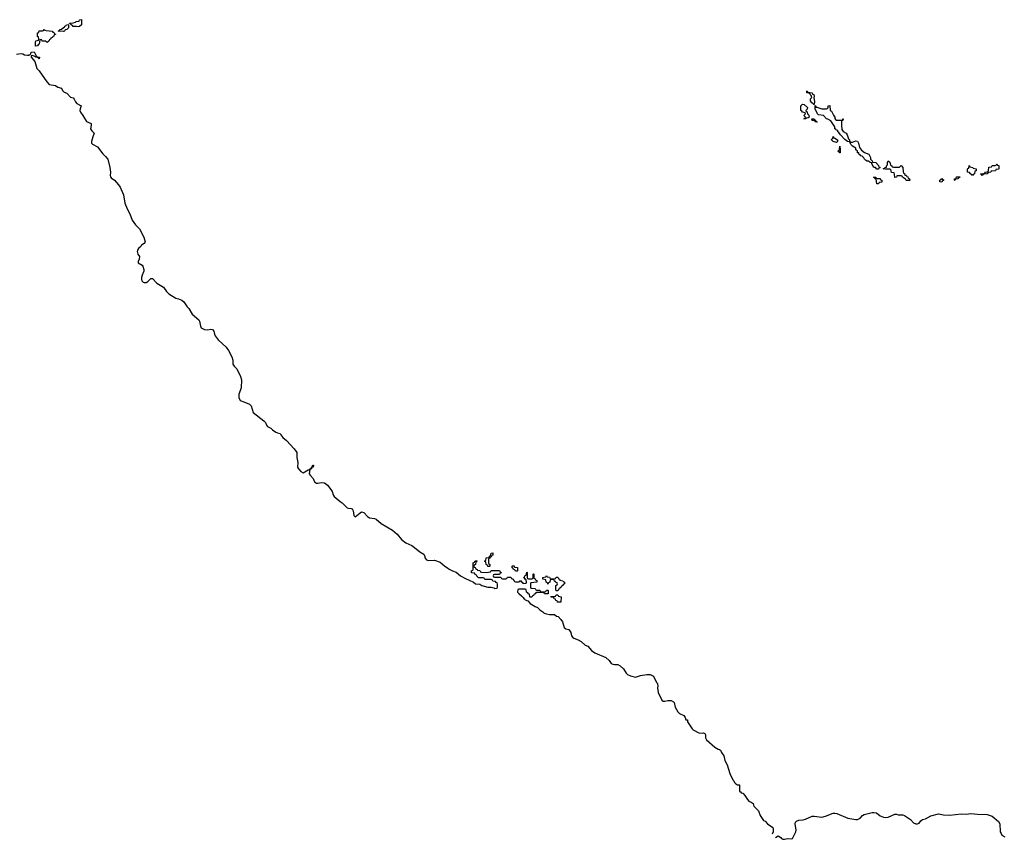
# Model space of a CAD drawing. Header units: inches. Extents: x 2773267 to 2867901, y 875810 to 985774.
# Tile 7 of 60: x 2821070 to 2833222, y 876399 to 886512. Entities that reach past the tile are written whole.
import ezdxf

# ---------------------------------------------------------------- set-up
doc = ezdxf.new("R2010")
doc.units = ezdxf.units.IN
doc.header["$MEASUREMENT"] = 0
for name, color, linetype in [('C8827', 7, 'Continuous'), ('C8828', 7, 'Continuous'), ('C8837', 7, 'Continuous'), ('C8838', 7, 'Continuous')]:
    doc.layers.add(name, color=color, linetype=linetype)

msp = doc.modelspace()

# ---------------------------------------------------------------- linework, layer by layer
at = {"layer": 'C8827', "color": 6}
msp.add_lwpolyline([(2825941, 880000), (2826010, 879946), (2826058, 879918), (2826071, 879890), (2826071, 879870), (2826090, 879848), (2826110, 879838), (2826190, 879842), (2826258, 879818), (2826316, 879770), (2826350, 879750), (2826370, 879731), (2826410, 879711), (2826456, 879696), (2826510, 879651), (2826570, 879615), (2826618, 879598), (2826671, 879571), (2826694, 879550), (2826750, 879546), (2826774, 879530), (2826849, 879511), (2826890, 879512), (2826921, 879501), (2826930, 879492), (2826962, 879498), (2826967, 879513), (2826967, 879547), (2826962, 879562), (2826950, 879566), (2826942, 879582), (2826910, 879586), (2826902, 879602), (2826890, 879606), (2826810, 879606), (2826802, 879622), (2826790, 879626), (2826730, 879626), (2826722, 879642), (2826710, 879646), (2826702, 879662), (2826686, 879670), (2826682, 879682), (2826647, 879687), (2826646, 879710), (2826662, 879718), (2826666, 879730), (2826666, 879810), (2826682, 879818), (2826690, 879834), (2826710, 879834), (2826714, 879830), (2826698, 879822), (2826694, 879790), (2826678, 879782), (2826674, 879770), (2826678, 879758), (2826693, 879753), (2826698, 879738), (2826714, 879730), (2826718, 879718), (2826750, 879714), (2826758, 879698), (2826770, 879694), (2826830, 879692), (2826882, 879698), (2826890, 879714), (2826990, 879714), (2826998, 879698), (2827013, 879693), (2827013, 879687), (2826998, 879682), (2826990, 879666), (2826930, 879666), (2826918, 879662), (2826914, 879650), (2826918, 879638), (2826930, 879634), (2827010, 879634), (2827018, 879618), (2827030, 879614), (2827070, 879614), (2827082, 879618), (2827090, 879634), (2827130, 879634), (2827138, 879618), (2827150, 879614), (2827174, 879590), (2827178, 879578), (2827190, 879574), (2827230, 879574), (2827242, 879578), (2827250, 879594), (2827258, 879578), (2827273, 879573), (2827278, 879558), (2827290, 879554), (2827322, 879558), (2827326, 879570), (2827322, 879602), (2827307, 879607), (2827302, 879622), (2827286, 879630), (2827302, 879638), (2827310, 879654), (2827322, 879658), (2827330, 879694), (2827334, 879690), (2827334, 879630), (2827338, 879618), (2827350, 879614), (2827390, 879614), (2827402, 879618), (2827406, 879630), (2827406, 879670), (2827410, 879674), (2827414, 879670), (2827414, 879630), (2827418, 879618), (2827433, 879613), (2827438, 879598), (2827453, 879593), (2827454, 879570), (2827378, 879562), (2827374, 879550), (2827374, 879510), (2827378, 879498), (2827432, 879492), (2827438, 879478), (2827450, 879474), (2827490, 879474), (2827498, 879458), (2827510, 879454), (2827550, 879454), (2827562, 879458), (2827570, 879474), (2827590, 879474), (2827594, 879470), (2827593, 879427), (2827548, 879428), (2827542, 879442), (2827530, 879446), (2827450, 879446), (2827438, 879442), (2827430, 879426), (2827418, 879422), (2827410, 879406), (2827398, 879402), (2827390, 879386), (2827370, 879386), (2827366, 879390), (2827362, 879422), (2827350, 879426), (2827342, 879442), (2827326, 879450), (2827322, 879482), (2827310, 879486), (2827230, 879486), (2827218, 879482), (2827214, 879450), (2827232, 879430), (2827265, 879405), (2827284, 879384), (2827290, 879372), (2827304, 879364), (2827310, 879352), (2827342, 879342), (2827372, 879310), (2827430, 879271), (2827459, 879259), (2827490, 879231), (2827527, 879207), (2827542, 879190), (2827570, 879179), (2827609, 879171), (2827671, 879171), (2827693, 879153), (2827714, 879150), (2827750, 879112), (2827770, 879082), (2827791, 879011), (2827810, 878997), (2827847, 878987), (2827857, 878977), (2827871, 878951), (2827880, 878910), (2827895, 878890), (2827910, 878879), (2827961, 878861), (2828001, 878841), (2828050, 878794), (2828081, 878781), (2828127, 878730), (2828170, 878698), (2828303, 878643), (2828346, 878606), (2828371, 878570), (2828390, 878559), (2828410, 878555), (2828450, 878556), (2828481, 878541), (2828522, 878502), (2828553, 878450), (2828570, 878433), (2828610, 878415), (2828670, 878399), (2828730, 878422), (2828811, 878431), (2828851, 878431), (2828891, 878411), (2828930, 878332), (2828942, 878322), (2828945, 878290), (2828941, 878270), (2828951, 878210), (2828995, 878115), (2829010, 878105), (2829030, 878103), (2829071, 878111), (2829109, 878111), (2829137, 878097), (2829147, 878087), (2829161, 878030), (2829191, 877970), (2829211, 877950), (2829265, 877925), (2829282, 877902), (2829290, 877874), (2829313, 877873), (2829312, 877850), (2829370, 877763), (2829383, 877750), (2829450, 877711), (2829492, 877708), (2829510, 877711), (2829524, 877704), (2829534, 877690), (2829535, 877650), (2829545, 877625), (2829650, 877536), (2829690, 877513), (2829708, 877508), (2829717, 877497), (2829730, 877471), (2829761, 877430), (2829771, 877370), (2829800, 877320), (2829835, 877210), (2829870, 877132), (2829882, 877122), (2829890, 877102), (2829910, 877082), (2829930, 877072), (2829952, 877070), (2829954, 876990), (2829965, 876985), (2829973, 876973), (2829994, 876970), (2830000, 876964)], dxfattribs=at)
for points in [[(2826870, 879766), (2826847, 879767), (2826842, 879782), (2826826, 879790), (2826822, 879822), (2826806, 879830), (2826822, 879838), (2826829, 879871), (2826862, 879878), (2826870, 879894), (2826882, 879898), (2826889, 879931), (2826910, 879932), (2826910, 879906), (2826898, 879902), (2826890, 879886), (2826878, 879882), (2826873, 879867), (2826858, 879862), (2826854, 879850), (2826854, 879810), (2826858, 879798), (2826874, 879790), (2826874, 879770)], [(2827190, 879706), (2827182, 879722), (2827166, 879730), (2827162, 879742), (2827147, 879747), (2827146, 879770), (2827150, 879774), (2827172, 879772), (2827178, 879758), (2827213, 879753), (2827214, 879710), (2827210, 879706)], [(2827630, 879614), (2827670, 879614), (2827682, 879618), (2827690, 879632), (2827710, 879632), (2827718, 879618), (2827734, 879610), (2827738, 879598), (2827774, 879590), (2827778, 879578), (2827794, 879570), (2827794, 879550), (2827778, 879542), (2827774, 879530), (2827758, 879522), (2827754, 879510), (2827738, 879502), (2827734, 879490), (2827718, 879482), (2827710, 879466), (2827690, 879466), (2827687, 879473), (2827686, 879530), (2827702, 879538), (2827706, 879550), (2827702, 879562), (2827687, 879567), (2827682, 879582), (2827670, 879586), (2827662, 879602), (2827650, 879606), (2827618, 879602), (2827614, 879570), (2827598, 879562), (2827590, 879546), (2827582, 879562), (2827566, 879570), (2827562, 879602), (2827527, 879607), (2827526, 879630), (2827562, 879638), (2827570, 879654), (2827578, 879638), (2827610, 879634), (2827618, 879618)], [(2827750, 879326), (2827707, 879327), (2827702, 879342), (2827687, 879347), (2827682, 879362), (2827667, 879367), (2827662, 879382), (2827630, 879386), (2827627, 879393), (2827670, 879394), (2827682, 879398), (2827690, 879414), (2827710, 879414), (2827718, 879398), (2827752, 879390)]]:
    msp.add_lwpolyline(points, close=True, dxfattribs=at)
at = {"layer": 'C8828', "color": 6}
for points in [[(2821790, 886425), (2821770, 886429), (2821730, 886426), (2821722, 886442), (2821707, 886447), (2821702, 886462), (2821686, 886466), (2821686, 886470), (2821730, 886474), (2821758, 886482), (2821766, 886490), (2821806, 886494), (2821808, 886510), (2821832, 886512), (2821834, 886450), (2821810, 886429)], [(2821411, 886229), (2821390, 886248), (2821348, 886248), (2821342, 886262), (2821330, 886266), (2821318, 886262), (2821312, 886208), (2821298, 886202), (2821290, 886188), (2821267, 886187), (2821266, 886230), (2821270, 886252), (2821302, 886258), (2821306, 886270), (2821302, 886302), (2821290, 886306), (2821289, 886309), (2821289, 886349), (2821307, 886353), (2821310, 886374), (2821350, 886374), (2821362, 886378), (2821370, 886392), (2821382, 886382), (2821398, 886378), (2821472, 886372), (2821478, 886358), (2821493, 886353), (2821498, 886338), (2821510, 886334), (2821510, 886328), (2821494, 886326), (2821492, 886310), (2821478, 886302), (2821471, 886290), (2821456, 886284), (2821451, 886270), (2821438, 886262), (2821430, 886246)], [(2821610, 886364), (2821546, 886370), (2821562, 886378), (2821568, 886392), (2821587, 886393), (2821610, 886414), (2821622, 886418), (2821626, 886430), (2821642, 886438), (2821646, 886450), (2821674, 886454), (2821674, 886410), (2821650, 886389), (2821632, 886388), (2821622, 886370)]]:
    msp.add_lwpolyline(points, close=True, dxfattribs=at)
msp.add_lwpolyline([(2821030, 886087), (2821090, 886095), (2821110, 886090), (2821130, 886079), (2821167, 886073), (2821185, 886075), (2821190, 886082), (2821198, 886082), (2821208, 886092), (2821210, 886112), (2821250, 886114), (2821278, 886058), (2821314, 886050), (2821312, 886030), (2821306, 886030), (2821302, 886042), (2821270, 886048), (2821258, 886058), (2821230, 886069), (2821213, 886067), (2821211, 886050), (2821256, 885996), (2821282, 885910), (2821310, 885882), (2821403, 885743), (2821434, 885714), (2821510, 885698), (2821539, 885679), (2821585, 885665), (2821598, 885638), (2821618, 885618), (2821650, 885604), (2821697, 885557), (2821730, 885546), (2821744, 885530), (2821758, 885498), (2821777, 885477), (2821830, 885450), (2821815, 885410), (2821814, 885390), (2821821, 885370), (2821850, 885330), (2821895, 885255), (2821954, 885230), (2821954, 885210), (2821945, 885165), (2821959, 885139), (2821991, 885110), (2821972, 885068), (2821956, 885010), (2821958, 884990), (2821970, 884977), (2822030, 884942), (2822095, 884855), (2822130, 884824), (2822156, 884790), (2822184, 884690), (2822191, 884630), (2822185, 884590), (2822191, 884571), (2822200, 884560), (2822242, 884530), (2822290, 884476), (2822310, 884444), (2822352, 884352), (2822367, 884247), (2822397, 884177), (2822430, 884115), (2822458, 884038), (2822500, 883980), (2822548, 883930), (2822604, 883830), (2822618, 883770), (2822616, 883764), (2822608, 883752), (2822575, 883730), (2822565, 883715), (2822535, 883690), (2822523, 883670), (2822519, 883650), (2822530, 883618), (2822547, 883590), (2822545, 883555), (2822534, 883530), (2822531, 883510), (2822581, 883481), (2822590, 883470), (2822604, 883430), (2822603, 883410), (2822581, 883359), (2822573, 883330), (2822572, 883310), (2822579, 883290), (2822594, 883274), (2822608, 883268), (2822630, 883270), (2822650, 883281), (2822690, 883318), (2822710, 883320), (2822762, 883262), (2822844, 883210), (2822880, 883160), (2822910, 883130), (2822997, 883077), (2823030, 883069), (2823070, 883050), (2823094, 883030), (2823138, 882970), (2823158, 882950), (2823200, 882880), (2823280, 882810), (2823291, 882790), (2823303, 882730), (2823310, 882710), (2823350, 882690), (2823390, 882687), (2823430, 882693), (2823450, 882690), (2823468, 882670), (2823473, 882633), (2823483, 882610), (2823521, 882561), (2823617, 882470), (2823647, 882430), (2823690, 882350), (2823700, 882310), (2823702, 882262), (2823717, 882237), (2823750, 882205), (2823795, 882110), (2823809, 882070), (2823802, 881970), (2823796, 881944), (2823773, 881890), (2823775, 881850), (2823790, 881812), (2823838, 881798), (2823908, 881768), (2823926, 881746), (2823950, 881667), (2824083, 881563), (2824102, 881542), (2824114, 881510), (2824130, 881491), (2824170, 881470), (2824191, 881450), (2824230, 881423), (2824250, 881413), (2824286, 881406), (2824291, 881390), (2824318, 881358), (2824361, 881321), (2824458, 881218), (2824491, 881170), (2824490, 881110), (2824502, 881050), (2824499, 880990), (2824510, 880970), (2824538, 880938), (2824570, 880920), (2824630, 880956), (2824638, 880958), (2824647, 880953), (2824649, 880970), (2824668, 880972), (2824670, 880992), (2824682, 880998), (2824682, 881010), (2824690, 881016), (2824694, 881014), (2824698, 881010), (2824690, 880989), (2824672, 880988), (2824670, 880969), (2824652, 880968), (2824642, 880910), (2824653, 880890), (2824691, 880851), (2824710, 880810), (2824733, 880793), (2824750, 880792), (2824790, 880802), (2824830, 880797), (2824868, 880770), (2824910, 880717), (2824925, 880690), (2824938, 880650), (2824952, 880630), (2825026, 880566), (2825050, 880550), (2825110, 880490), (2825130, 880483), (2825162, 880482), (2825175, 880475), (2825187, 880450), (2825195, 880395), (2825210, 880376), (2825270, 880429), (2825290, 880438), (2825317, 880430), (2825363, 880383), (2825387, 880367), (2825450, 880356), (2825470, 880348), (2825530, 880297), (2825670, 880215), (2825730, 880163), (2825780, 880100), (2825836, 880056), (2825910, 880024), (2825941, 880000)], dxfattribs=at)
at = {"layer": 'C8837', "color": 6}
for points in [[(2830000, 876964), (2830021, 876941), (2830051, 876890), (2830070, 876871), (2830099, 876859), (2830121, 876841), (2830131, 876810), (2830187, 876750), (2830210, 876691), (2830250, 876632), (2830270, 876621), (2830301, 876590), (2830364, 876544), (2830371, 876530), (2830371, 876490), (2830357, 876463)], [(2830399, 876421), (2830430, 876443), (2830462, 876422), (2830471, 876411), (2830490, 876401), (2830510, 876399), (2830550, 876408), (2830595, 876405), (2830608, 876410), (2830649, 876490), (2830652, 876510), (2830640, 876590), (2830643, 876610), (2830656, 876624), (2830685, 876635), (2830741, 876639), (2830770, 876646), (2830850, 876684), (2830875, 876685), (2830970, 876674), (2831015, 876685), (2831110, 876720), (2831130, 876722), (2831156, 876716), (2831290, 876660), (2831390, 876642), (2831410, 876644), (2831442, 876658), (2831470, 876691), (2831490, 876707), (2831590, 876728), (2831611, 876731), (2831644, 876724), (2831691, 876690), (2831730, 876672), (2831750, 876670), (2831790, 876672), (2831870, 876711), (2831890, 876711), (2831910, 876702), (2831970, 876699), (2831990, 876692), (2832063, 876643), (2832102, 876602), (2832130, 876590), (2832150, 876590), (2832170, 876598), (2832191, 876629), (2832210, 876644), (2832250, 876650), (2832313, 876687), (2832408, 876712), (2832470, 876701), (2832550, 876697), (2832690, 876712), (2832750, 876711), (2832810, 876716), (2832889, 876709), (2833010, 876707), (2833070, 876685), (2833150, 876620), (2833167, 876590), (2833172, 876490), (2833182, 876470), (2833193, 876450), (2833230, 876430)]]:
    msp.add_lwpolyline(points, dxfattribs=at)
at = {"layer": 'C8838', "color": 6}
for points in [[(2830870, 885466), (2830859, 885479), (2830846, 885486), (2830829, 885510), (2830830, 885534), (2830846, 885550), (2830838, 885578), (2830826, 885590), (2830822, 885602), (2830786, 885610), (2830786, 885630), (2830790, 885634), (2830798, 885618), (2830850, 885611), (2830854, 885594), (2830871, 885590), (2830876, 885570), (2830871, 885549), (2830879, 885501), (2830874, 885466)], [(2830770, 885289), (2830749, 885290), (2830762, 885298), (2830766, 885310), (2830749, 885331), (2830766, 885350), (2830762, 885362), (2830748, 885368), (2830730, 885369), (2830723, 885383), (2830709, 885390), (2830710, 885450), (2830730, 885471), (2830750, 885465), (2830791, 885430), (2830790, 885406), (2830774, 885390), (2830778, 885378), (2830790, 885374), (2830792, 885352), (2830810, 885334), (2830814, 885310), (2830800, 885300), (2830782, 885298)], [(2830894, 885434), (2830906, 885434), (2830970, 885411), (2831028, 885412), (2831042, 885418), (2831048, 885432), (2831049, 885450), (2831070, 885451), (2831073, 885393), (2831090, 885382), (2831112, 885332), (2831131, 885310), (2831131, 885291), (2831140, 885280), (2831151, 885271), (2831227, 885273), (2831227, 885287), (2831232, 885290), (2831230, 885269), (2831213, 885267), (2831211, 885210), (2831217, 885157), (2831231, 885131), (2831271, 885110), (2831283, 885090), (2831300, 885040), (2831311, 885029), (2831311, 885011), (2831318, 885002), (2831310, 885006), (2831288, 885010), (2831254, 885034), (2831198, 885090), (2831180, 885120), (2831168, 885130), (2831166, 885146), (2831146, 885150), (2831142, 885162), (2831130, 885166), (2831129, 885190), (2831123, 885203), (2831082, 885262), (2831045, 885285), (2831028, 885290), (2830989, 885329), (2830930, 885338), (2830918, 885350), (2830888, 885412), (2830886, 885454), (2830894, 885446)], [(2830894, 885254), (2830906, 885254), (2830910, 885249), (2830886, 885250), (2830882, 885262), (2830868, 885268), (2830850, 885269), (2830846, 885290), (2830874, 885290), (2830878, 885278), (2830890, 885274)], [(2831150, 884998), (2831108, 885010), (2831090, 885028), (2831090, 885034), (2831106, 885050), (2831108, 885072), (2831114, 885066), (2831114, 885054), (2831131, 885051), (2831162, 885030), (2831162, 885010)], [(2831650, 884669), (2831630, 884688), (2831610, 884689), (2831586, 884734), (2831586, 884746), (2831566, 884750), (2831547, 884767), (2831530, 884768), (2831510, 884778), (2831498, 884790), (2831489, 884809), (2831469, 884829), (2831449, 884830), (2831443, 884843), (2831429, 884850), (2831428, 884868), (2831409, 884870), (2831409, 884889), (2831390, 884908), (2831388, 884928), (2831348, 884950), (2831330, 884968), (2831325, 884985), (2831318, 884990), (2831320, 885000), (2831350, 884999), (2831390, 885015), (2831410, 885011), (2831423, 884990), (2831434, 884934), (2831460, 884900), (2831495, 884875), (2831550, 884854), (2831570, 884812), (2831571, 884791), (2831592, 884770), (2831594, 884754), (2831634, 884750), (2831670, 884712), (2831673, 884693), (2831694, 884690), (2831678, 884682), (2831670, 884669)], [(2831190, 884868), (2831182, 884882), (2831170, 884886), (2831169, 884890), (2831170, 884894), (2831182, 884898), (2831187, 884913), (2831190, 884952), (2831194, 884910), (2831194, 884870)], [(2831928, 884692), (2831950, 884712), (2831971, 884690), (2831973, 884633), (2831978, 884618), (2831990, 884614), (2831994, 884594), (2832010, 884592), (2832018, 884578), (2832030, 884571), (2832037, 884557), (2832051, 884550), (2832054, 884526), (2832050, 884526), (2832010, 884529), (2832002, 884542), (2831966, 884570), (2831962, 884582), (2831947, 884587), (2831894, 884586), (2831892, 884570), (2831870, 884566), (2831867, 884607), (2831862, 884622), (2831830, 884628), (2831822, 884662), (2831807, 884667), (2831750, 884666), (2831726, 884670), (2831742, 884678), (2831746, 884690), (2831768, 884692), (2831768, 884708), (2831778, 884722), (2831781, 884750), (2831790, 884772), (2831810, 884754), (2831818, 884718), (2831834, 884710), (2831838, 884698), (2831853, 884693)], [(2832830, 884588), (2832822, 884602), (2832807, 884607), (2832790, 884626), (2832768, 884630), (2832769, 884669), (2832770, 884674), (2832782, 884678), (2832788, 884712), (2832794, 884710), (2832798, 884698), (2832834, 884690), (2832838, 884678), (2832874, 884670), (2832873, 884647), (2832858, 884642), (2832854, 884610), (2832838, 884602)], [(2832950, 884589), (2832942, 884602), (2832926, 884610), (2832970, 884614), (2832982, 884618), (2832990, 884632), (2833022, 884638), (2833027, 884653), (2833030, 884692), (2833062, 884698), (2833070, 884714), (2833110, 884714), (2833122, 884718), (2833130, 884734), (2833138, 884718), (2833153, 884713), (2833154, 884670), (2833150, 884666), (2833118, 884662), (2833112, 884648), (2833058, 884642), (2833054, 884630), (2833018, 884622), (2833010, 884608), (2832973, 884607), (2832958, 884602)], [(2831650, 884486), (2831642, 884542), (2831627, 884547), (2831622, 884562), (2831606, 884570), (2831634, 884570), (2831638, 884558), (2831652, 884552), (2831691, 884551), (2831694, 884534), (2831711, 884531), (2831711, 884509), (2831678, 884502), (2831670, 884486)], [(2832450, 884508), (2832426, 884510), (2832426, 884530), (2832442, 884538), (2832450, 884554), (2832458, 884538), (2832474, 884530), (2832458, 884522)], [(2832610, 884528), (2832606, 884530), (2832608, 884550), (2832626, 884554), (2832630, 884574), (2832674, 884574), (2832673, 884567), (2832658, 884562), (2832654, 884550), (2832618, 884542)]]:
    msp.add_lwpolyline(points, close=True, dxfattribs=at)

doc.saveas('drawing.dxf')
